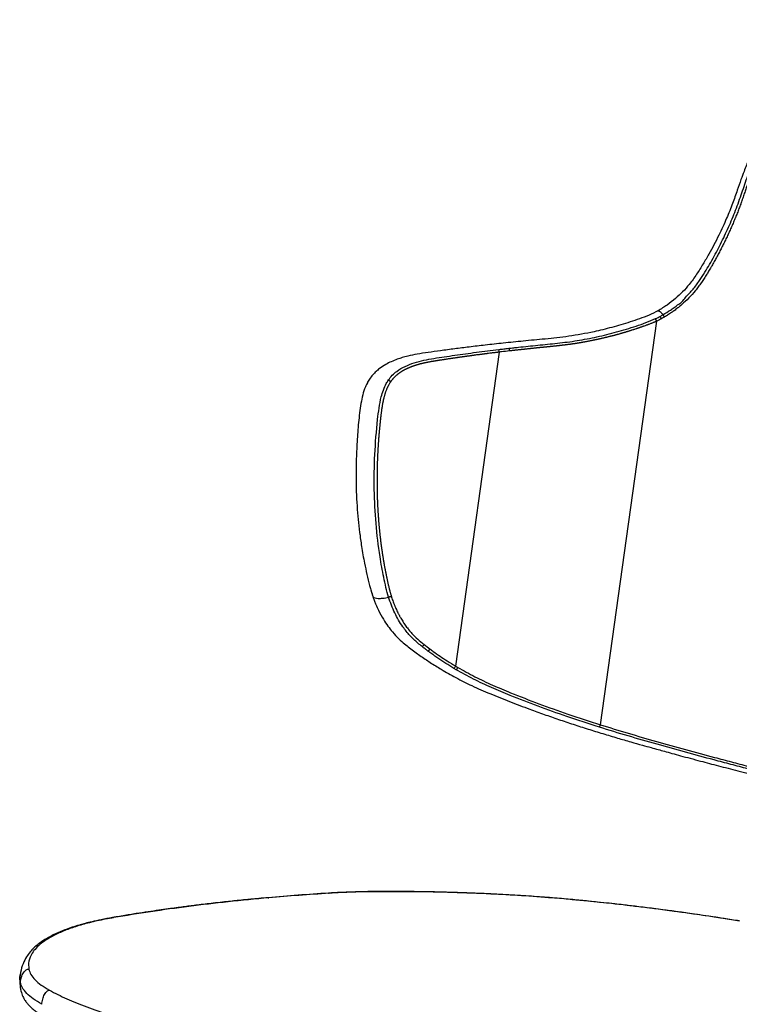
# Paper-space layout 'perp' of a CAD drawing. Header units: millimetres. Extents: x -331 to 264, y -54 to 715.
# Tile 2 of 5: x -331 to -68, y 333 to 693. Entities that reach past the tile are written whole.
import ezdxf

# ---------------------------------------------------------------- set-up
doc = ezdxf.new("R2010")
doc.units = ezdxf.units.MM

psp = doc.layouts.new('perp')

# ---------------------------------------------------------------- linework, layer by layer
at = {"color": 7, "linetype": 'Continuous', "lineweight": 25}
for p, q in [((-118.69, 435.47), (-98.07, 583.03)), ((-171.62, 456.87), (-155.6, 571.67)), ((-202.6, 484.73), (-202.04, 482.75)), ((-202.04, 482.75), (-201.85, 482.26)), ((-171.44, 455.59), (-172.24, 456.06)), ((-171.62, 456.87), (-170.83, 456.41)), ((-200.34, 374.52), (-200.15, 374.47)), ((-240.19, 372.27), (-239.9, 372.22)), ((-218.08, 373.93), (-217.82, 373.88)), ((-158.82, 373.64), (-158.71, 373.6))]:
    psp.add_line(p, q, dxfattribs=at)
for centre, radius, start, end in [((-102.48, 581.16), 4.79, 22.9453, 34.7057), ((-101.05, 581.46), 5.23, 27.2791, 38.0122), ((-157.93, 571.52), 2.34, 3.6532, 28.3346), ((-174.01, 458.03), 2.65, 311.8497, 334.0577), ((-173.23, 457.56), 2.66, 312.2364, 334.3816), ((-122.87, 436.69), 4.35, 330.9713, 343.7485)]:
    psp.add_arc(centre, radius, start, end, dxfattribs=at)
for points, knots in [([(-28.75, 693.15), (-29.36, 692.71), (-30.57, 691.83), (-32.32, 690.47), (-33.99, 689.08), (-36.66, 686.72), (-39.97, 683.47), (-43.68, 679.26), (-46.85, 675.09), (-49.62, 670.89), (-52.11, 666.81), (-54.28, 663.07), (-56.33, 659.36), (-58.2, 655.78), (-59.85, 652.44), (-61.17, 649.65), (-62.23, 647.32), (-63.1, 645.34), (-63.85, 643.57), (-64.59, 641.81), (-65.37, 639.85), (-66.3, 637.46), (-67.43, 634.42), (-68.78, 630.51), (-70.42, 625.76), (-72.66, 620.27), (-75.5, 614.05), (-78.43, 608.51), (-81.19, 603.79), (-83.53, 600.06), (-85.97, 596.61), (-88.61, 593.65), (-91.32, 591.13), (-94.33, 588.76), (-96.56, 587.44), (-97.69, 586.76)], [0, 0, 0, 0, 0.017522, 0.034822, 0.051548, 0.067942, 0.117664, 0.158924, 0.1981, 0.238832, 0.275391, 0.308961, 0.339156, 0.37386, 0.402604, 0.425689, 0.445369, 0.462014, 0.475827, 0.490165, 0.506291, 0.524749, 0.549636, 0.581705, 0.62085, 0.66643, 0.719426, 0.779639, 0.812139, 0.846609, 0.882243, 0.910475, 0.93901, 0.968849, 1, 1, 1, 1]), ([(-43.52, 675.88), (-43.84, 675.43), (-44.34, 674.75), (-45.16, 673.56), (-45.82, 672.57), (-46.47, 671.57), (-46.95, 670.82), (-47.34, 670.18), (-47.73, 669.55), (-48.12, 668.91), (-48.73, 667.89), (-49.34, 666.86), (-49.86, 665.96), (-50.16, 665.44), (-50.46, 664.93), (-50.83, 664.28), (-51.19, 663.63), (-51.7, 662.72), (-52.21, 661.81), (-52.7, 660.89), (-53.05, 660.24), (-53.4, 659.58), (-53.75, 658.92), (-54.1, 658.26), (-54.44, 657.6), (-54.85, 656.8), (-55.18, 656.14), (-55.52, 655.47), (-55.98, 654.54), (-56.5, 653.47), (-57.02, 652.39), (-57.4, 651.58), (-57.78, 650.77), (-58.15, 649.96), (-58.52, 649.15), (-58.83, 648.47), (-59.13, 647.79), (-59.43, 647.11), (-59.79, 646.29), (-60.08, 645.6), (-60.37, 644.92), (-60.66, 644.23), (-61.01, 643.41), (-61.29, 642.72), (-61.57, 642.03), (-61.85, 641.34), (-62.18, 640.51), (-62.45, 639.81), (-62.72, 639.12), (-62.99, 638.42), (-63.25, 637.73), (-63.51, 637.03), (-63.71, 636.47), (-63.97, 635.77), (-64.17, 635.21), (-64.42, 634.51), (-64.62, 633.95), (-64.86, 633.24), (-65.11, 632.54), (-65.4, 631.69), (-65.68, 630.85), (-66.06, 629.72), (-66.44, 628.59), (-66.78, 627.6), (-67.02, 626.9), (-67.22, 626.34), (-67.57, 625.35), (-67.94, 624.38), (-68.36, 623.26), (-68.69, 622.43), (-69.02, 621.6), (-69.3, 620.91), (-69.58, 620.22), (-69.87, 619.54), (-70.21, 618.71), (-70.51, 618.03), (-70.8, 617.35), (-71.11, 616.67), (-71.47, 615.85), (-71.84, 615.04), (-72.22, 614.23), (-72.6, 613.42), (-73.11, 612.35), (-73.64, 611.28), (-74.17, 610.22), (-74.58, 609.43), (-74.99, 608.63), (-75.4, 607.84), (-75.82, 607.06), (-76.25, 606.28), (-76.68, 605.5), (-77.12, 604.72), (-77.56, 603.94), (-77.93, 603.3), (-78.31, 602.66), (-78.83, 601.76), (-79.37, 600.87), (-79.91, 599.99), (-80.3, 599.36), (-80.78, 598.61), (-81.27, 597.86), (-81.65, 597.31), (-82.02, 596.76), (-82.4, 596.21), (-82.93, 595.49), (-83.47, 594.79), (-84.59, 593.41), (-86.36, 591.42), (-88.3, 589.6), (-89.47, 588.59), (-89.77, 588.34), (-89.84, 588.28), (-89.92, 588.22), (-90.09, 588.07), (-90.49, 587.75), (-91.07, 587.3), (-91.6, 586.9), (-91.91, 586.68), (-91.99, 586.62), (-92.02, 586.6), (-92.07, 586.56), (-92.18, 586.49), (-92.39, 586.34), (-92.81, 586.05), (-93.41, 585.64), (-94.03, 585.25), (-94.65, 584.86), (-95.03, 584.64), (-95.29, 584.5)], [0, 0, 0, 0, 0.015383, 0.023752, 0.040492, 0.048862, 0.057233, 0.065605, 0.06979, 0.078162, 0.086535, 0.103281, 0.111654, 0.11584, 0.120027, 0.128401, 0.136775, 0.140962, 0.157711, 0.166085, 0.170273, 0.178648, 0.187024, 0.191211, 0.199587, 0.207963, 0.216339, 0.220527, 0.228904, 0.245658, 0.254035, 0.262412, 0.27079, 0.279168, 0.287546, 0.295924, 0.300113, 0.308492, 0.316871, 0.32525, 0.329439, 0.337818, 0.346198, 0.354577, 0.358767, 0.367147, 0.375527, 0.383907, 0.388097, 0.396478, 0.404858, 0.409049, 0.417429, 0.42162, 0.430001, 0.434192, 0.442573, 0.446763, 0.455145, 0.463527, 0.471908, 0.48029, 0.497053, 0.505435, 0.509625, 0.518007, 0.522197, 0.538959, 0.54734, 0.55572, 0.5641, 0.57248, 0.576669, 0.585049, 0.593428, 0.601807, 0.605996, 0.614375, 0.622753, 0.631131, 0.639509, 0.647886, 0.656264, 0.673017, 0.681394, 0.68977, 0.698145, 0.706521, 0.714896, 0.723271, 0.731645, 0.740019, 0.748393, 0.756766, 0.760953, 0.769326, 0.78607, 0.790256, 0.798628, 0.806999, 0.815369, 0.823739, 0.825831, 0.834199, 0.842567, 0.850933, 0.859297, 0.892768, 0.926209, 0.93456, 0.936647, 0.937169, 0.937299, 0.939386, 0.943561, 0.951908, 0.960253, 0.962339, 0.962861, 0.962991, 0.963513, 0.964556, 0.966641, 0.970813, 0.979154, 0.987494, 0.991663, 1, 1, 1, 1]), ([(-80.52, 600.84), (-80.52, 600.84), (-79.92, 601.8), (-78.2, 604.7), (-75.48, 609.63), (-72.52, 615.72), (-69.83, 621.93), (-67.52, 628.25), (-65.4, 634.58), (-62.34, 642.88), (-57.87, 653.09), (-52.67, 663.01), (-48.66, 669.81), (-46.52, 673.14), (-45.24, 675.01), (-44.57, 675.93), (-44.23, 676.39)], [0, 0, 0, 0, 0.000001, 0.040226, 0.120692, 0.201361, 0.281823, 0.362483, 0.441315, 0.52013, 0.678272, 0.838554, 0.919157, 0.959549, 0.97977, 1, 1, 1, 1]), ([(-84.82, 594.67), (-84.82, 594.67), (-83.99, 595.67), (-83.22, 596.74), (-82.47, 597.82), (-82.47, 597.82)], [0, 0, 0, 0, 0.000012, 0.999988, 1, 1, 1, 1]), ([(-82.47, 597.82), (-82.47, 597.82), (-81.8, 598.81), (-81.12, 599.81), (-80.52, 600.84), (-80.52, 600.84)], [0, 0, 0, 0, 0.000014, 0.999986, 1, 1, 1, 1]), ([(-90.51, 588.99), (-90.51, 588.99), (-89.27, 589.34), (-87.6, 591.89), (-85.69, 593.63), (-84.82, 594.67), (-84.82, 594.67)], [0, 0, 0, 0, 0.000004, 0.497756, 0.999994, 1, 1, 1, 1]), ([(-97.69, 586.76), (-98.76, 586.2), (-100.93, 585.06), (-104.37, 583.83), (-107.8, 582.67), (-111.19, 581.63), (-114.52, 580.69), (-117.8, 579.86), (-123.03, 578.66), (-130.08, 577.35), (-138.75, 576.45), (-146.74, 575.72), (-154.03, 574.96), (-160.64, 574.24), (-166.55, 573.54), (-172, 572.86), (-176.98, 572.2), (-181.54, 571.56), (-185.53, 570.98), (-188.68, 570.34), (-191.1, 569.68), (-193.13, 569.02), (-195.15, 568.22), (-197.32, 567.12), (-199.16, 565.92), (-200.76, 564.58), (-202, 563.31), (-203.17, 561.8), (-203.8, 560.64), (-204.12, 560.05)], [0, 0, 0, 0, 0.030341, 0.061925, 0.092574, 0.122553, 0.152305, 0.181156, 0.209394, 0.290474, 0.366826, 0.438015, 0.503341, 0.563528, 0.617984, 0.667, 0.717134, 0.760891, 0.799675, 0.83356, 0.853458, 0.871349, 0.893284, 0.914111, 0.938955, 0.952947, 0.967847, 0.983572, 1, 1, 1, 1]), ([(-97.66, 586.72), (-97.6, 586.75), (-97.43, 586.84), (-96.82, 586.43), (-96.16, 585.69), (-95.83, 585.32)], [0, 0, 0, 0, 0.220942, 0.610563, 1, 1, 1, 1]), ([(-95.83, 585.32), (-95.83, 585.32), (-94.9, 585.85), (-93.52, 586.71), (-91.8, 587.96), (-90.79, 588.57), (-90.51, 588.99), (-90.51, 588.99)], [0, 0, 0, 0, 0.000007, 0.497948, 0.749557, 0.999995, 1, 1, 1, 1]), ([(-152.17, 573.06), (-151.58, 573.13), (-150.42, 573.26), (-148.07, 573.51), (-143.95, 573.95), (-138.02, 574.56), (-130.81, 575.28), (-123.58, 576.44), (-116.36, 578.03), (-110.39, 579.67), (-105.63, 581.2), (-102.05, 582.41), (-99.71, 583.4), (-98.54, 583.89)], [0, 0, 0, 0, 0.033262, 0.066524, 0.13305, 0.266114, 0.399189, 0.532628, 0.665739, 0.798847, 0.865378, 0.932618, 1, 1, 1, 1]), ([(-98.07, 583.03), (-98.19, 582.97), (-98.41, 582.88), (-98.72, 582.73), (-99, 582.6), (-99.25, 582.5), (-99.44, 582.42), (-99.63, 582.34), (-99.88, 582.24), (-100.17, 582.12), (-100.56, 581.97), (-100.9, 581.84), (-101.25, 581.71), (-101.49, 581.62), (-101.79, 581.51), (-102.19, 581.37), (-102.53, 581.25), (-102.88, 581.13), (-103.07, 581.06), (-103.32, 580.97), (-103.57, 580.88), (-103.86, 580.78), (-104.16, 580.68), (-104.46, 580.57), (-104.75, 580.47), (-105, 580.39), (-105.16, 580.33), (-105.27, 580.3), (-105.43, 580.24), (-105.78, 580.13), (-106.18, 580), (-106.68, 579.83), (-107.07, 579.71), (-107.47, 579.58), (-107.77, 579.49), (-108.02, 579.41), (-108.27, 579.33), (-108.52, 579.25), (-108.82, 579.16), (-109.11, 579.07), (-109.36, 579), (-109.61, 578.92), (-109.81, 578.86), (-110.06, 578.79), (-110.26, 578.73), (-110.46, 578.67), (-110.66, 578.61), (-110.86, 578.55), (-111.11, 578.48), (-111.36, 578.41), (-111.66, 578.32), (-112.06, 578.21), (-112.46, 578.1), (-112.86, 577.99), (-113.16, 577.91), (-113.46, 577.83), (-113.86, 577.72), (-114.26, 577.62), (-114.66, 577.51), (-114.97, 577.44), (-115.27, 577.36), (-115.67, 577.26), (-116.07, 577.16), (-116.47, 577.06), (-116.77, 576.99), (-117.07, 576.91), (-117.37, 576.84), (-117.63, 576.78), (-117.88, 576.72), (-118.13, 576.67), (-118.43, 576.6), (-118.73, 576.53), (-119.03, 576.46), (-119.34, 576.39), (-119.64, 576.32), (-119.94, 576.26), (-120.24, 576.19), (-120.54, 576.13), (-120.84, 576.06), (-121.15, 576), (-121.45, 575.94), (-121.75, 575.88), (-122.05, 575.82), (-122.35, 575.76), (-122.66, 575.7), (-122.91, 575.65), (-123.16, 575.6), (-123.36, 575.56), (-123.61, 575.51), (-123.81, 575.47), (-124.07, 575.43), (-124.27, 575.39), (-124.52, 575.34), (-124.72, 575.31), (-124.97, 575.26), (-125.17, 575.23), (-125.43, 575.18), (-125.68, 575.14), (-125.93, 575.1), (-126.18, 575.05), (-126.38, 575.02), (-126.64, 574.98), (-126.89, 574.94), (-127.19, 574.89), (-127.44, 574.85), (-127.69, 574.81), (-127.95, 574.77), (-128.25, 574.73), (-128.55, 574.68), (-128.8, 574.64), (-129.05, 574.61), (-129.31, 574.57), (-129.61, 574.53), (-129.86, 574.49), (-130.11, 574.46), (-130.36, 574.43), (-130.66, 574.39), (-130.92, 574.35), (-131.17, 574.32), (-131.42, 574.29), (-131.72, 574.25), (-131.97, 574.22), (-132.22, 574.19), (-132.48, 574.16), (-132.73, 574.13), (-132.93, 574.11), (-133.08, 574.09), (-133.28, 574.07), (-133.48, 574.04), (-133.68, 574.02), (-133.83, 574), (-134.03, 573.98), (-134.23, 573.96), (-134.43, 573.94), (-134.59, 573.92), (-134.74, 573.9), (-134.86, 573.89), (-134.95, 573.88), (-135.04, 573.87), (-135.3, 573.85), (-135.65, 573.81), (-136.15, 573.76), (-136.55, 573.72), (-136.95, 573.68), (-137.35, 573.64), (-137.75, 573.6), (-138.15, 573.56), (-138.45, 573.53), (-138.7, 573.51), (-138.9, 573.49), (-139.1, 573.47), (-139.3, 573.45), (-139.55, 573.42), (-139.75, 573.4), (-140, 573.38), (-140.25, 573.35), (-140.55, 573.32), (-140.85, 573.29), (-141.15, 573.26), (-141.44, 573.23), (-141.74, 573.2), (-142.04, 573.17), (-142.34, 573.14), (-142.64, 573.11), (-142.93, 573.07), (-143.23, 573.04), (-143.63, 573), (-144.02, 572.96), (-144.42, 572.91), (-144.72, 572.88), (-144.93, 572.86), (-145.04, 572.85), (-145.07, 572.84), (-145.09, 572.84), (-145.15, 572.84), (-145.31, 572.82), (-145.56, 572.79), (-145.81, 572.76), (-146.05, 572.74), (-146.3, 572.71), (-146.55, 572.68), (-146.79, 572.66), (-146.99, 572.64), (-147.24, 572.61), (-147.48, 572.58), (-147.78, 572.55), (-148.07, 572.52), (-148.37, 572.49), (-148.66, 572.46), (-148.96, 572.42), (-149.25, 572.39), (-149.55, 572.36), (-149.84, 572.33), (-150.14, 572.3), (-150.43, 572.26), (-150.72, 572.23), (-151.02, 572.2), (-151.31, 572.16), (-151.6, 572.13), (-151.8, 572.11), (-151.9, 572.1)], [0, 0, 0, 0, 0.006947, 0.012504, 0.018061, 0.023618, 0.026396, 0.029174, 0.03473, 0.040286, 0.045842, 0.056953, 0.05973, 0.065285, 0.070841, 0.076396, 0.087506, 0.090283, 0.095838, 0.098616, 0.10417, 0.109725, 0.11528, 0.120835, 0.12639, 0.131944, 0.134722, 0.135416, 0.138193, 0.143748, 0.154857, 0.160411, 0.171519, 0.177074, 0.182628, 0.188182, 0.190959, 0.196513, 0.202067, 0.207621, 0.213175, 0.215952, 0.221505, 0.224282, 0.229836, 0.232613, 0.23539, 0.240943, 0.24372, 0.249274, 0.254827, 0.260381, 0.271488, 0.277041, 0.282594, 0.288147, 0.2937, 0.304807, 0.31036, 0.315913, 0.321466, 0.327019, 0.338124, 0.343677, 0.34923, 0.354782, 0.360335, 0.365888, 0.368664, 0.374217, 0.379769, 0.385322, 0.390874, 0.396426, 0.401979, 0.407531, 0.413083, 0.418635, 0.424188, 0.42974, 0.435292, 0.440844, 0.446396, 0.451948, 0.4575, 0.463052, 0.465828, 0.471379, 0.474155, 0.479707, 0.482483, 0.488035, 0.49081, 0.496362, 0.499138, 0.504689, 0.507465, 0.513017, 0.518568, 0.521344, 0.526895, 0.529671, 0.535222, 0.540774, 0.546325, 0.549101, 0.554652, 0.560203, 0.565754, 0.571305, 0.574081, 0.579632, 0.585183, 0.590734, 0.593509, 0.59906, 0.604611, 0.610162, 0.612938, 0.618488, 0.624039, 0.62959, 0.632365, 0.637916, 0.643467, 0.646242, 0.649018, 0.651793, 0.657344, 0.660119, 0.662894, 0.66567, 0.67122, 0.673995, 0.676771, 0.679546, 0.682321, 0.683709, 0.684403, 0.687178, 0.698279, 0.703829, 0.71493, 0.720481, 0.726031, 0.737132, 0.742683, 0.748233, 0.753784, 0.756559, 0.759334, 0.764884, 0.76766, 0.77321, 0.775985, 0.781536, 0.787086, 0.792637, 0.798187, 0.803738, 0.809288, 0.814839, 0.820389, 0.82594, 0.83149, 0.837041, 0.842591, 0.853693, 0.859243, 0.864794, 0.870344, 0.871038, 0.871385, 0.871558, 0.872252, 0.875027, 0.880578, 0.886129, 0.888904, 0.894454, 0.900005, 0.90278, 0.908331, 0.911106, 0.916656, 0.922207, 0.927758, 0.933308, 0.938859, 0.944409, 0.94996, 0.95551, 0.961061, 0.966611, 0.972162, 0.977712, 0.983263, 0.988814, 0.994364, 1, 1, 1, 1]), ([(-98.54, 583.89), (-98.22, 584.04), (-97.67, 584.28), (-97.14, 584.56), (-96.93, 584.68)], [0, 0, 0, 0, 0.598587, 1, 1, 1, 1]), ([(-96.4, 583.85), (-96.63, 583.73), (-97.17, 583.44), (-97.74, 583.18), (-98.07, 583.03)], [0, 0, 0, 0, 0.409681, 1, 1, 1, 1]), ([(-96.93, 584.68), (-96.56, 584.89), (-96.2, 585.1), (-95.83, 585.32), (-95.83, 585.32)], [0, 0, 0, 0, 0.999962, 1, 1, 1, 1]), ([(-95.29, 584.5), (-95.29, 584.5), (-95.66, 584.28), (-96.03, 584.07), (-96.4, 583.85)], [0, 0, 0, 0, 0.000089, 1, 1, 1, 1]), ([(-196.2, 561.48), (-195.74, 562.07), (-194.82, 563.28), (-192.78, 565), (-190.11, 566.57), (-186.76, 567.83), (-183.22, 568.74), (-178.32, 569.6), (-171.98, 570.52), (-165.4, 571.43), (-160, 572.13), (-157.25, 572.46), (-155.87, 572.63)], [0, 0, 0, 0, 0.0489572, 0.0993056, 0.1844889, 0.2716616, 0.3616774, 0.4517509, 0.6331315, 0.8162671, 0.908097, 1, 1, 1, 1]), ([(-155.87, 572.63), (-155.26, 572.7), (-154.03, 572.85), (-152.79, 572.99), (-152.17, 573.06)], [0, 0, 0, 0, 0.499983, 1, 1, 1, 1]), ([(-152.17, 573.06), (-152.17, 573.06), (-152.17, 573.06), (-152.17, 573.06), (-152.17, 573.06), (-152.17, 573.06), (-152.17, 573.06), (-152.17, 573.06), (-152.17, 573.06), (-152.17, 573.06), (-152.17, 573.06)], [0, 0, 0, 0, 0.2549845, 0.3824479, 0.4409996, 0.4782871, 0.48512, 0.5039022, 0.5536569, 1, 1, 1, 1]), ([(-151.9, 572.1), (-151.91, 572.19), (-151.93, 572.37), (-151.99, 572.63), (-152.07, 572.87), (-152.13, 573), (-152.17, 573.06)], [0, 0, 0, 0, 0.249402, 0.499601, 0.74887, 1, 1, 1, 1]), ([(-151.9, 572.1), (-151.91, 572.19), (-151.93, 572.37), (-151.99, 572.63), (-152.07, 572.87), (-152.14, 573), (-152.17, 573.06)], [0, 0, 0, 0, 0.249403, 0.499602, 0.748871, 1, 1, 1, 1]), ([(-155.6, 571.67), (-155.62, 571.67), (-155.72, 571.65), (-155.89, 571.63), (-156.13, 571.6), (-156.37, 571.58), (-156.6, 571.55), (-156.92, 571.51), (-157.47, 571.44), (-158.09, 571.36), (-158.87, 571.27), (-159.42, 571.2), (-159.89, 571.14), (-160.12, 571.11), (-160.31, 571.08), (-160.51, 571.06), (-160.7, 571.03), (-160.94, 571), (-161.13, 570.98), (-161.32, 570.95), (-161.48, 570.93), (-161.67, 570.91), (-161.86, 570.88), (-162.17, 570.84), (-162.56, 570.79), (-163.02, 570.73), (-163.64, 570.65), (-164.25, 570.57), (-164.79, 570.5), (-165.17, 570.44), (-165.47, 570.4), (-165.86, 570.35), (-166.16, 570.31), (-166.54, 570.26), (-166.92, 570.21), (-167.3, 570.16), (-167.6, 570.11), (-167.91, 570.07), (-168.28, 570.02), (-168.66, 569.97), (-169.04, 569.91), (-169.41, 569.86), (-169.79, 569.81), (-170.16, 569.75), (-170.46, 569.71), (-170.76, 569.67), (-170.99, 569.64), (-171.21, 569.6), (-171.43, 569.57), (-171.73, 569.53), (-172.03, 569.49), (-172.33, 569.44), (-172.55, 569.41), (-172.77, 569.38), (-173, 569.34), (-173.29, 569.3), (-173.66, 569.25), (-174.03, 569.19), (-174.4, 569.14), (-174.77, 569.08), (-175.13, 569.03), (-175.5, 568.97), (-175.79, 568.93), (-176.09, 568.88), (-176.38, 568.84), (-176.67, 568.79), (-177.03, 568.74), (-177.32, 568.69), (-177.61, 568.65), (-177.83, 568.61), (-178.05, 568.58), (-178.27, 568.55), (-178.56, 568.5), (-178.84, 568.46), (-179.13, 568.41), (-179.35, 568.38), (-179.56, 568.34), (-179.78, 568.3), (-180, 568.27), (-180.21, 568.23), (-180.43, 568.2), (-180.64, 568.16), (-180.93, 568.11), (-181.21, 568.06), (-181.49, 568), (-181.71, 567.96), (-181.92, 567.92), (-182.2, 567.86), (-182.45, 567.81), (-182.7, 567.76), (-182.87, 567.72), (-183.05, 567.68), (-183.23, 567.64), (-183.4, 567.6), (-183.58, 567.56), (-183.75, 567.52), (-183.93, 567.48), (-184.1, 567.44), (-184.27, 567.39), (-184.45, 567.35), (-184.66, 567.29), (-184.86, 567.24), (-185.07, 567.18), (-185.35, 567.1), (-185.62, 567.02), (-185.9, 566.94), (-186.1, 566.88), (-186.38, 566.79), (-186.59, 566.72), (-186.74, 566.67), (-186.75, 566.67), (-186.75, 566.67), (-186.76, 566.66), (-186.77, 566.66), (-186.81, 566.65), (-186.92, 566.61), (-187.06, 566.56), (-187.23, 566.5), (-187.36, 566.46), (-187.53, 566.39), (-187.67, 566.34), (-187.83, 566.28), (-187.97, 566.23), (-188.14, 566.17), (-188.27, 566.11), (-188.44, 566.04), (-188.6, 565.98), (-188.8, 565.89), (-189, 565.81), (-189.2, 565.72), (-189.39, 565.63), (-189.59, 565.54), (-189.79, 565.44), (-189.95, 565.36), (-190.08, 565.3), (-190.17, 565.25), (-190.27, 565.2), (-190.37, 565.14), (-190.46, 565.09), (-190.56, 565.04), (-190.65, 564.99), (-190.75, 564.93), (-190.85, 564.88), (-190.94, 564.83), (-191.07, 564.75), (-191.19, 564.68), (-191.32, 564.6), (-191.41, 564.54), (-191.5, 564.48), (-191.63, 564.4), (-191.75, 564.32), (-191.91, 564.22), (-192.06, 564.12), (-192.24, 563.99), (-192.42, 563.85), (-192.6, 563.72), (-192.78, 563.58), (-192.96, 563.44), (-193.13, 563.3), (-193.31, 563.15), (-193.48, 563), (-193.65, 562.84), (-193.81, 562.68), (-193.98, 562.52), (-194.12, 562.38), (-194.25, 562.24), (-194.38, 562.09), (-194.52, 561.95), (-194.65, 561.8), (-194.75, 561.68), (-194.87, 561.52), (-194.97, 561.4), (-195.1, 561.24), (-195.19, 561.11), (-195.3, 560.96), (-195.36, 560.87), (-195.39, 560.82)], [0, 0, 0, 0, 0.0013336, 0.006668, 0.0120024, 0.0173367, 0.0226711, 0.0280056, 0.0386744, 0.0600123, 0.0706812, 0.0920192, 0.0973537, 0.1026882, 0.1080227, 0.1106899, 0.1160244, 0.1213589, 0.1266934, 0.1293607, 0.1346952, 0.1373624, 0.1426969, 0.1480314, 0.1587004, 0.1693695, 0.1800385, 0.2013766, 0.2120457, 0.2173802, 0.2280493, 0.2333838, 0.2440529, 0.2493874, 0.2600565, 0.2707256, 0.2760602, 0.2813947, 0.2920639, 0.302733, 0.3080676, 0.3187368, 0.3294059, 0.3347405, 0.3454097, 0.3507443, 0.3560789, 0.3614135, 0.3667481, 0.3720827, 0.382752, 0.3880866, 0.3934212, 0.3987558, 0.4040904, 0.4094251, 0.4200943, 0.4307636, 0.4360982, 0.4467675, 0.4574368, 0.4627715, 0.4734408, 0.4787754, 0.4841101, 0.4947794, 0.500114, 0.5107834, 0.516118, 0.5214527, 0.5267873, 0.532122, 0.5374567, 0.5481261, 0.5534608, 0.5587955, 0.5641303, 0.5694651, 0.5747999, 0.5801348, 0.5854697, 0.5908047, 0.5961397, 0.6068099, 0.612145, 0.6174803, 0.6228156, 0.6281509, 0.638822, 0.6414898, 0.6468254, 0.6521612, 0.6548291, 0.660165, 0.6655009, 0.668169, 0.6735051, 0.6788414, 0.6815095, 0.6868459, 0.6921825, 0.6975191, 0.7028559, 0.7081928, 0.7188671, 0.7242044, 0.7295418, 0.7348794, 0.7455552, 0.7462224, 0.7463892, 0.7464726, 0.7465143, 0.7466811, 0.7473484, 0.7500174, 0.7553556, 0.7580248, 0.7633632, 0.7660325, 0.7713712, 0.7740407, 0.7793797, 0.7820493, 0.7873886, 0.7900584, 0.7953981, 0.800738, 0.8060782, 0.8114187, 0.8167594, 0.8221005, 0.8274419, 0.8327836, 0.8354546, 0.8381256, 0.8407967, 0.8434679, 0.8461393, 0.8488107, 0.8514822, 0.8541538, 0.8568255, 0.8594973, 0.8621692, 0.8675133, 0.8701855, 0.8728579, 0.8755303, 0.8782029, 0.8835484, 0.8862213, 0.8915676, 0.8969144, 0.9022617, 0.9076096, 0.9129582, 0.9183073, 0.9236571, 0.9290075, 0.9343586, 0.9397105, 0.9450631, 0.9504164, 0.9557705, 0.9584478, 0.9638031, 0.9691593, 0.9718376, 0.977195, 0.979874, 0.9852327, 0.9879123, 0.9932724, 0.9959527, 1, 1, 1, 1]), ([(-151.9, 572.1), (-152.88, 571.99), (-154.11, 571.84), (-155.34, 571.7), (-155.6, 571.67)], [0, 0, 0, 0, 0.793089, 1, 1, 1, 1]), ([(-202.84, 562.17), (-203.18, 561.68), (-203.85, 560.67), (-204.81, 558.62), (-205.65, 556.01), (-206.5, 551.65), (-207.18, 545.93), (-207.7, 538.9), (-208.03, 531.83), (-208.07, 523.54), (-207.73, 514.41), (-206.95, 507.75), (-206.58, 504.59)], [0, 0, 0, 0, 0.032999, 0.066679, 0.11962, 0.173975, 0.292698, 0.41156, 0.532051, 0.652545, 0.834928, 1, 1, 1, 1]), ([(-196.13, 482.08), (-196.13, 482.08), (-196.5, 483.26), (-197.13, 485.68), (-198.19, 490.62), (-199.62, 498.34), (-200.88, 509.02), (-201.5, 521.51), (-201.3, 534.22), (-200.51, 544.18), (-199.65, 551.21), (-199, 554.84), (-198.09, 557.86), (-197.19, 559.93), (-196.47, 561.06), (-196.2, 561.48)], [0, 0, 0, 0, 0.000001, 0.047724, 0.095487, 0.191549, 0.344504, 0.497458, 0.654819, 0.812174, 0.863213, 0.914551, 0.946985, 0.980189, 1, 1, 1, 1]), ([(-196.2, 561.48), (-196.2, 561.48), (-196.2, 561.48), (-196.2, 561.48), (-196.2, 561.48)], [0, 0, 0, 0, 0.503924, 1, 1, 1, 1]), ([(-195.39, 560.82), (-195.45, 560.88), (-195.55, 561), (-195.75, 561.18), (-195.97, 561.34), (-196.12, 561.43), (-196.2, 561.48)], [0, 0, 0, 0, 0.249403, 0.499607, 0.748766, 1, 1, 1, 1]), ([(-195.39, 560.82), (-195.45, 560.88), (-195.55, 561), (-195.75, 561.18), (-195.97, 561.34), (-196.12, 561.44), (-196.2, 561.48)], [0, 0, 0, 0, 0.2494019, 0.4996055, 0.7487655, 1, 1, 1, 1]), ([(-195.39, 560.82), (-195.42, 560.78), (-195.56, 560.58), (-195.79, 560.22), (-196.04, 559.79), (-196.21, 559.49), (-196.29, 559.33), (-196.33, 559.26), (-196.37, 559.18), (-196.49, 558.94), (-196.64, 558.63), (-196.8, 558.25), (-196.91, 557.97), (-197.06, 557.59), (-197.2, 557.21), (-197.34, 556.82), (-197.43, 556.52), (-197.56, 556.13), (-197.67, 555.73), (-197.81, 555.23), (-197.91, 554.83), (-198.03, 554.32), (-198.12, 553.91), (-198.23, 553.4), (-198.33, 552.88), (-198.42, 552.37), (-198.51, 551.85), (-198.59, 551.33), (-198.67, 550.81), (-198.72, 550.4), (-198.77, 550.08), (-198.81, 549.77), (-198.85, 549.46), (-198.9, 549.04), (-198.96, 548.63), (-199.01, 548.21), (-199.04, 547.89), (-199.08, 547.58), (-199.12, 547.27), (-199.15, 546.96), (-199.18, 546.69), (-199.2, 546.51), (-199.22, 546.33), (-199.28, 545.78), (-199.35, 545.05), (-199.42, 544.32), (-199.46, 543.9), (-199.5, 543.48), (-199.54, 543.06), (-199.58, 542.64), (-199.62, 542.22), (-199.66, 541.7), (-199.71, 541.18), (-199.74, 540.76), (-199.77, 540.44), (-199.8, 540.03), (-199.83, 539.61), (-199.86, 539.19), (-199.88, 538.87), (-199.9, 538.56), (-199.93, 538.25), (-199.95, 537.83), (-199.99, 537.3), (-200.03, 536.67), (-200.06, 536.15), (-200.09, 535.63), (-200.11, 535.21), (-200.14, 534.68), (-200.16, 534.16), (-200.19, 533.64), (-200.21, 533.11), (-200.23, 532.69), (-200.25, 532.17), (-200.26, 531.65), (-200.29, 531.02), (-200.31, 530.18), (-200.33, 529.34), (-200.35, 528.51), (-200.36, 527.88), (-200.37, 527.04), (-200.38, 526.21), (-200.38, 525.47), (-200.38, 524.95), (-200.38, 524.64), (-200.38, 524.41), (-200.38, 524.34), (-200.38, 524.07), (-200.38, 523.6), (-200.38, 523.08), (-200.37, 522.55), (-200.37, 522.14), (-200.36, 521.62), (-200.35, 521.09), (-200.34, 520.57), (-200.33, 520.05), (-200.32, 519.64), (-200.3, 519.12), (-200.29, 518.6), (-200.27, 518.08), (-200.25, 517.56), (-200.23, 517.14), (-200.21, 516.62), (-200.19, 516.1), (-200.16, 515.58), (-200.14, 515.06), (-200.12, 514.65), (-200.09, 514.13), (-200.06, 513.61), (-200.03, 513.1), (-199.99, 512.58), (-199.97, 512.17), (-199.93, 511.65), (-199.89, 511.13), (-199.85, 510.62), (-199.81, 510.1), (-199.78, 509.69), (-199.74, 509.17), (-199.69, 508.66), (-199.65, 508.14), (-199.61, 507.73), (-199.57, 507.32), (-199.52, 506.81), (-199.46, 506.19), (-199.4, 505.58), (-199.31, 504.76), (-199.21, 503.94), (-199.12, 503.12), (-199.04, 502.51), (-198.94, 501.7), (-198.85, 500.98), (-198.75, 500.27), (-198.69, 499.87), (-198.62, 499.36), (-198.55, 498.85), (-198.47, 498.34), (-198.4, 497.84), (-198.34, 497.43), (-198.26, 496.93), (-198.18, 496.42), (-198.08, 495.82), (-197.98, 495.22), (-197.89, 494.71), (-197.82, 494.31), (-197.75, 493.91), (-197.67, 493.51), (-197.58, 493.01), (-197.5, 492.61), (-197.41, 492.11), (-197.31, 491.61), (-197.21, 491.11), (-197.11, 490.61), (-197.03, 490.21), (-196.93, 489.72), (-196.85, 489.32), (-196.74, 488.82), (-196.64, 488.33), (-196.51, 487.73), (-196.38, 487.14), (-196.27, 486.65), (-196.15, 486.15), (-196.04, 485.66), (-195.92, 485.17), (-195.82, 484.78), (-195.72, 484.39), (-195.61, 484), (-195.48, 483.52), (-195.34, 483.02), (-195.22, 482.63), (-195.15, 482.43)], [0, 0, 0, 0, 0.001968, 0.009758, 0.017551, 0.021447, 0.023396, 0.02437, 0.024857, 0.026805, 0.034603, 0.038502, 0.042401, 0.0463, 0.054102, 0.058002, 0.061903, 0.065804, 0.073607, 0.077509, 0.085313, 0.089215, 0.097019, 0.100921, 0.108726, 0.116531, 0.120433, 0.128238, 0.136043, 0.139945, 0.143847, 0.14775, 0.151652, 0.155554, 0.163359, 0.167261, 0.171163, 0.175066, 0.178968, 0.18287, 0.186772, 0.188724, 0.189699, 0.193601, 0.20921, 0.217015, 0.220917, 0.224819, 0.232624, 0.236526, 0.240428, 0.248232, 0.256036, 0.259939, 0.263841, 0.267743, 0.275547, 0.279449, 0.283351, 0.287253, 0.291155, 0.295057, 0.302861, 0.310665, 0.318469, 0.322371, 0.330175, 0.334076, 0.34188, 0.349684, 0.353586, 0.361389, 0.365291, 0.373094, 0.380898, 0.388701, 0.404307, 0.41211, 0.419913, 0.427716, 0.443322, 0.451124, 0.455026, 0.462828, 0.46295, 0.463438, 0.465388, 0.473191, 0.480993, 0.484894, 0.492696, 0.496597, 0.504399, 0.512201, 0.516102, 0.523903, 0.527804, 0.535606, 0.543407, 0.547308, 0.555109, 0.55901, 0.566811, 0.574612, 0.578512, 0.586313, 0.590213, 0.598014, 0.605814, 0.609714, 0.617514, 0.621414, 0.629214, 0.637014, 0.640914, 0.648714, 0.652613, 0.660413, 0.668212, 0.672112, 0.676011, 0.68381, 0.691609, 0.699407, 0.707206, 0.722803, 0.730601, 0.738398, 0.746196, 0.761791, 0.76569, 0.773487, 0.777385, 0.785182, 0.792979, 0.796877, 0.804674, 0.808572, 0.816368, 0.824164, 0.83196, 0.839755, 0.843653, 0.847551, 0.855346, 0.859243, 0.867038, 0.870935, 0.87873, 0.886524, 0.890421, 0.898215, 0.902112, 0.909906, 0.913803, 0.921597, 0.92939, 0.937183, 0.944976, 0.948873, 0.956665, 0.964457, 0.968353, 0.972249, 0.98004, 0.983935, 0.991725, 1, 1, 1, 1]), ([(-206.73, 505.71), (-206.51, 504.02), (-206.02, 500.26), (-205.11, 495.16), (-204.07, 490.39), (-203.12, 486.29), (-202.29, 483.63), (-201.88, 482.29)], [0, 0, 0, 0, 0.211384, 0.471776, 0.646255, 0.823009, 1, 1, 1, 1]), ([(-202.04, 482.75), (-201.99, 482.56), (-201.9, 482.18), (-201.17, 481.81), (-199.98, 481.62), (-198.28, 481.67), (-196.85, 481.94), (-196.13, 482.08)], [0, 0, 0, 0, 0.186296, 0.372087, 0.560061, 0.780013, 1, 1, 1, 1]), ([(-201.89, 482.3), (-201.88, 482.27), (-201.86, 482.22), (-201.82, 482.12), (-201.77, 481.97), (-201.68, 481.71), (-201.52, 481.26), (-201.22, 480.46), (-200.67, 479.11), (-199.65, 476.86), (-198.2, 474.2), (-196.46, 471.58), (-194.58, 469.16), (-192.56, 466.97), (-190.42, 465.07), (-188.48, 463.53), (-186.59, 462.14), (-184.09, 460.34), (-180.89, 458.18), (-176.52, 455.47), (-171.46, 452.61), (-165.52, 449.62), (-158.95, 446.75), (-151.88, 443.93), (-145.26, 441.42), (-139.28, 439.26), (-133.98, 437.41), (-128.64, 435.63), (-123.25, 433.9), (-117.85, 432.23), (-112.61, 430.67), (-107.78, 429.27), (-103.7, 428.12), (-100.38, 427.19), (-97.69, 426.44), (-95.16, 425.74), (-92.42, 424.98), (-89.28, 424.13), (-85.79, 423.19), (-81.19, 421.96), (-75.37, 420.43), (-68.26, 418.59), (-60.81, 416.7), (-53.32, 414.85), (-45.46, 412.93), (-37.38, 411), (-29.15, 409.09), (-21.32, 407.3), (-14.93, 405.87), (-9.78, 404.74), (-5.77, 403.88), (-1.81, 403.04), (2.1, 402.23), (6.01, 401.43), (10.11, 400.6), (14.6, 399.72), (19.7, 398.73), (25.45, 397.65), (31.84, 396.49), (38.76, 395.27), (46.21, 394.02), (54.15, 392.75), (59.51, 391.96), (62.3, 391.55)], [0, 0, 0, 0, 0.000316, 0.000572, 0.001028, 0.001839, 0.003277, 0.005812, 0.010238, 0.017844, 0.030522, 0.040772, 0.050023, 0.062097, 0.071678, 0.079884, 0.088057, 0.09619, 0.111961, 0.128086, 0.149117, 0.171575, 0.196081, 0.222161, 0.248645, 0.267161, 0.285719, 0.304321, 0.322886, 0.341412, 0.35973, 0.376105, 0.390149, 0.400728, 0.409337, 0.417012, 0.426083, 0.436632, 0.448335, 0.460878, 0.48258, 0.506416, 0.532261, 0.557881, 0.582917, 0.613209, 0.642318, 0.6705, 0.698156, 0.713461, 0.728647, 0.743671, 0.758605, 0.773443, 0.788682, 0.806021, 0.825587, 0.848491, 0.873871, 0.901714, 0.932013, 0.964773, 1, 1, 1, 1]), ([(-195.15, 482.43), (-195.23, 482.39), (-195.37, 482.32), (-195.62, 482.22), (-195.88, 482.14), (-196.05, 482.1), (-196.13, 482.08)], [0, 0, 0, 0, 0.25, 0.5, 0.75, 1, 1, 1, 1]), ([(-195.15, 482.43), (-195.15, 482.42), (-195.15, 482.4), (-195.12, 482.31), (-195, 481.93), (-194.78, 481.28), (-194.48, 480.44), (-194.22, 479.74), (-194, 479.18), (-193.83, 478.77), (-193.65, 478.36), (-193.41, 477.82), (-193.11, 477.15), (-192.78, 476.49), (-192.52, 475.96), (-192.31, 475.58), (-192.1, 475.19), (-191.89, 474.81), (-191.6, 474.3), (-191.23, 473.68), (-190.84, 473.07), (-190.45, 472.47), (-190.04, 471.88), (-189.54, 471.18), (-189.1, 470.61), (-188.48, 469.83), (-187.36, 468.51), (-185.51, 466.7), (-183.95, 465.43), (-183.17, 464.8)], [0, 0, 0, 0, 0.000626, 0.003129, 0.013143, 0.053197, 0.093244, 0.133285, 0.153301, 0.173316, 0.193329, 0.213341, 0.25336, 0.293372, 0.313373, 0.333373, 0.353372, 0.373368, 0.393362, 0.433347, 0.473325, 0.49331, 0.533276, 0.573235, 0.613186, 0.633158, 0.71305, 0.856458, 1, 1, 1, 1]), ([(-183.88, 464.04), (-184.4, 464.46), (-185.96, 465.71), (-188.42, 468.02), (-191.32, 471.67), (-194.03, 476.3), (-195.52, 480.09), (-196.13, 482.08), (-196.13, 482.08)], [0, 0, 0, 0, 0.0930362, 0.2793371, 0.4682714, 0.7307957, 0.999998, 1, 1, 1, 1]), ([(-183.17, 464.8), (-183.21, 464.72), (-183.31, 464.57), (-183.49, 464.37), (-183.68, 464.18), (-183.81, 464.09), (-183.88, 464.04)], [0, 0, 0, 0, 0.249403, 0.499603, 0.748837, 1, 1, 1, 1]), ([(-183.17, 464.8), (-183.21, 464.72), (-183.31, 464.57), (-183.49, 464.37), (-183.68, 464.18), (-183.81, 464.08), (-183.87, 464.04)], [0, 0, 0, 0, 0.249402, 0.499603, 0.748837, 1, 1, 1, 1]), ([(-183.17, 464.8), (-183.16, 464.8), (-183.16, 464.8), (-183.15, 464.79), (-183.13, 464.77), (-183.1, 464.75), (-183.07, 464.73), (-183.05, 464.71), (-183.02, 464.68), (-182.99, 464.66), (-182.96, 464.64), (-182.93, 464.62), (-182.9, 464.59), (-182.88, 464.57), (-182.85, 464.55), (-182.82, 464.53), (-182.79, 464.51), (-182.76, 464.48), (-182.74, 464.46), (-182.71, 464.44), (-182.68, 464.42), (-182.64, 464.39), (-182.6, 464.36), (-182.57, 464.33), (-182.54, 464.31), (-182.51, 464.29), (-182.48, 464.27), (-182.45, 464.24), (-182.42, 464.22), (-182.4, 464.2), (-182.37, 464.18), (-182.34, 464.16), (-182.31, 464.13), (-182.28, 464.11), (-182.25, 464.09), (-182.23, 464.07), (-182.2, 464.05), (-182.16, 464.02), (-182.12, 463.99), (-182.08, 463.96), (-182.05, 463.94), (-182.03, 463.92), (-182, 463.89), (-181.97, 463.87), (-181.94, 463.85), (-181.91, 463.83), (-181.88, 463.81), (-181.86, 463.79), (-181.83, 463.76), (-181.8, 463.74), (-181.77, 463.72), (-181.74, 463.7), (-181.7, 463.67), (-181.66, 463.64), (-181.63, 463.61), (-181.6, 463.59), (-181.57, 463.57), (-181.54, 463.55), (-181.51, 463.53), (-181.48, 463.51), (-181.45, 463.48), (-181.43, 463.46), (-181.4, 463.44), (-181.37, 463.42), (-181.34, 463.4), (-181.31, 463.38), (-181.27, 463.35), (-181.24, 463.32), (-181.21, 463.3), (-181.19, 463.29), (-181.17, 463.27), (-181.15, 463.26), (-181.13, 463.24), (-181.1, 463.22), (-181.09, 463.21), (-181.06, 463.19), (-181.05, 463.18), (-181.04, 463.18)], [0, 0, 0, 0, 0.00028, 0.003633, 0.017047, 0.030461, 0.043875, 0.057289, 0.070703, 0.084117, 0.097531, 0.110944, 0.124358, 0.137772, 0.151185, 0.164599, 0.178012, 0.191426, 0.20484, 0.218253, 0.231666, 0.24508, 0.271907, 0.28532, 0.298733, 0.312147, 0.32556, 0.338973, 0.352386, 0.365799, 0.379212, 0.392626, 0.406039, 0.419452, 0.432865, 0.446278, 0.459691, 0.473104, 0.499929, 0.513342, 0.526755, 0.540168, 0.553581, 0.566993, 0.580406, 0.593819, 0.607231, 0.620644, 0.634057, 0.647469, 0.660882, 0.674294, 0.687707, 0.714532, 0.727944, 0.741357, 0.754769, 0.768182, 0.781594, 0.795006, 0.808419, 0.821831, 0.835243, 0.848655, 0.862068, 0.87548, 0.888892, 0.915716, 0.922422, 0.929128, 0.94254, 0.949246, 0.962659, 0.969365, 0.982777, 0.989483, 1, 1, 1, 1]), ([(-183.87, 464.04), (-183.87, 464.04), (-183.87, 464.04), (-183.87, 464.04), (-183.87, 464.04), (-183.87, 464.04), (-183.88, 464.04)], [0, 0, 0, 0, 0.308453, 0.496343, 0.593653, 1, 1, 1, 1]), ([(-181.74, 462.4), (-182.1, 462.67), (-182.82, 463.21), (-183.52, 463.76), (-183.87, 464.04)], [0, 0, 0, 0, 0.499945, 1, 1, 1, 1]), ([(-181.04, 463.18), (-181.09, 463.1), (-181.19, 462.95), (-181.36, 462.74), (-181.55, 462.55), (-181.67, 462.45), (-181.74, 462.4)], [0, 0, 0, 0, 0.249403, 0.499602, 0.748861, 1, 1, 1, 1]), ([(-181.73, 462.4), (-181.73, 462.4), (-181.73, 462.4), (-181.74, 462.4), (-181.74, 462.4), (-181.74, 462.4), (-181.74, 462.4), (-181.74, 462.4), (-181.74, 462.4), (-181.74, 462.4)], [0, 0, 0, 0, 0.273531, 0.410032, 0.469696, 0.490915, 0.503384, 0.573825, 1, 1, 1, 1]), ([(-181.04, 463.18), (-181.09, 463.1), (-181.19, 462.95), (-181.36, 462.74), (-181.54, 462.55), (-181.67, 462.45), (-181.73, 462.4)], [0, 0, 0, 0, 0.249403, 0.499602, 0.748861, 1, 1, 1, 1]), ([(-172.24, 456.06), (-173.24, 456.67), (-175.26, 457.9), (-177.69, 459.52), (-179.24, 460.6), (-180.3, 461.36), (-181.02, 461.87), (-181.61, 462.31), (-181.73, 462.4)], [0, 0, 0, 0, 0.3067763, 0.6135394, 0.7669044, 0.8052448, 0.9586102, 1, 1, 1, 1]), ([(-181.04, 463.18), (-180.63, 462.88), (-178.59, 461.38), (-175.48, 459.24), (-172.67, 457.51), (-171.62, 456.87)], [0, 0, 0, 0, 0.135483, 0.677346, 1, 1, 1, 1]), ([(-119.07, 434.57), (-123.06, 435.86), (-130.64, 438.3), (-141.52, 442.2), (-150.67, 445.72), (-158.53, 449.02), (-165.14, 452.08), (-169.34, 454.42), (-171.44, 455.59)], [0, 0, 0, 0, 0.217199, 0.411545, 0.605892, 0.737269, 0.8687, 1, 1, 1, 1]), ([(-170.83, 456.41), (-168.77, 455.26), (-164.66, 452.97), (-158.18, 449.95), (-150.38, 446.67), (-141.21, 443.13), (-130.28, 439.2), (-122.68, 436.75), (-118.69, 435.47)], [0, 0, 0, 0, 0.129291, 0.258707, 0.38807, 0.58528, 0.782488, 1, 1, 1, 1]), ([(-118.69, 435.47), (-115.32, 434.42), (-108.58, 432.34), (-98.16, 429.36), (-87.61, 426.4), (-78.45, 423.93), (-70.81, 421.9), (-66.75, 420.84), (-64.71, 420.32)], [0, 0, 0, 0, 0.190652, 0.38131, 0.577153, 0.772996, 0.886366, 1, 1, 1, 1]), ([(-64.85, 419.39), (-66.89, 419.91), (-70.98, 420.97), (-78.55, 422.98), (-87.57, 425.41), (-98.07, 428.35), (-108.63, 431.36), (-115.59, 433.5), (-119.07, 434.57)], [0, 0, 0, 0, 0.113366, 0.227001, 0.417657, 0.608312, 0.804159, 1, 1, 1, 1]), ([(-200.34, 374.52), (-203.39, 374.49), (-209.51, 374.41), (-215.22, 374.09), (-218.08, 373.94)], [0, 0, 0, 0, 0.500038, 1, 1, 1, 1]), ([(-200.15, 374.47), (-203.19, 374.43), (-209.29, 374.35), (-214.97, 374.04), (-217.82, 373.88)], [0, 0, 0, 0, 0.500065, 1, 1, 1, 1]), ([(-158.82, 373.65), (-160.37, 373.72), (-163.27, 373.85), (-167.31, 374), (-170.75, 374.12), (-173.6, 374.21), (-175.93, 374.27), (-178.29, 374.33), (-181.13, 374.39), (-184.84, 374.46), (-189.34, 374.51), (-194.61, 374.55), (-198.34, 374.53), (-200.34, 374.52)], [0, 0, 0, 0, 0.108861, 0.204015, 0.28546, 0.353192, 0.407211, 0.45246, 0.522304, 0.611979, 0.721478, 0.850811, 1, 1, 1, 1]), ([(-158.71, 373.6), (-163.44, 373.8), (-172.89, 374.18), (-186.74, 374.48), (-195.66, 374.47), (-200.15, 374.47)], [0, 0, 0, 0, 0.334456, 0.666065, 1, 1, 1, 1]), ([(-240.19, 372.27), (-241.34, 372.17), (-243.44, 371.98), (-246.28, 371.71), (-248.52, 371.49), (-250.2, 371.32), (-251.95, 371.15), (-254.11, 370.92), (-257.03, 370.61), (-260.13, 370.26), (-263.2, 369.9), (-265.88, 369.58), (-268.35, 369.27), (-270.7, 368.97), (-273.23, 368.64), (-276.09, 368.25), (-279.4, 367.79), (-283.19, 367.24), (-287.42, 366.6), (-292.12, 365.85), (-295.36, 365.3), (-297.06, 365.01)], [0, 0, 0, 0, 0.057453, 0.105048, 0.142792, 0.170689, 0.19018, 0.231545, 0.280927, 0.339467, 0.391281, 0.440263, 0.479622, 0.520711, 0.563685, 0.613738, 0.673342, 0.741181, 0.818234, 0.904506, 1, 1, 1, 1]), ([(-239.9, 372.22), (-244.88, 371.75), (-254.84, 370.82), (-269.23, 369.11), (-283.26, 367.19), (-292.19, 365.72), (-296.67, 364.98)], [0, 0, 0, 0, 0.25073, 0.4999152, 0.7499458, 1, 1, 1, 1]), ([(-218.07, 373.94), (-221.81, 373.69), (-229.3, 373.2), (-236.55, 372.58), (-240.19, 372.27)], [0, 0, 0, 0, 0.499991, 1, 1, 1, 1]), ([(-217.82, 373.88), (-221.55, 373.64), (-229.02, 373.15), (-236.27, 372.53), (-239.9, 372.22)], [0, 0, 0, 0, 0.500181, 1, 1, 1, 1]), ([(-67.82, 363.76), (-69.83, 364.07), (-73.55, 364.66), (-78.77, 365.45), (-83.14, 366.09), (-86.71, 366.6), (-89.77, 367.03), (-93.88, 367.59), (-99.09, 368.28), (-104.21, 368.91), (-107.91, 369.35), (-110.59, 369.67), (-113.78, 370.03), (-117.76, 370.46), (-122.61, 370.97), (-128.29, 371.52), (-134.82, 372.09), (-142.16, 372.67), (-150.29, 373.22), (-155.88, 373.5), (-158.82, 373.65)], [0, 0, 0, 0, 0.067961, 0.126039, 0.174325, 0.212854, 0.244123, 0.275013, 0.347697, 0.414491, 0.441685, 0.468, 0.501881, 0.545102, 0.597613, 0.65936, 0.730433, 0.810966, 0.900805, 1, 1, 1, 1]), ([(-67.92, 363.74), (-71.62, 364.32), (-78.99, 365.48), (-90.32, 367.1), (-101.76, 368.6), (-113.27, 369.96), (-124.79, 371.17), (-136.23, 372.19), (-147.59, 373.03), (-154.99, 373.41), (-158.71, 373.6)], [0, 0, 0, 0, 0.124845, 0.249681, 0.374579, 0.499569, 0.624536, 0.749593, 0.874375, 1, 1, 1, 1]), ([(-297.06, 365.02), (-298.47, 364.76), (-301.07, 364.29), (-304.36, 363.55), (-306.87, 362.92), (-308.73, 362.41), (-310.21, 361.96), (-311.52, 361.55), (-313.59, 360.85), (-316.36, 359.79), (-319.82, 358.17), (-323.18, 356.17), (-325.76, 354.08), (-327.6, 352.02), (-328.92, 350.09), (-330.21, 347.39), (-330.63, 345.18), (-330.85, 344.02)], [0, 0, 0, 0, 0.076083, 0.13919, 0.189532, 0.227211, 0.256206, 0.285263, 0.314712, 0.399166, 0.489668, 0.599281, 0.716462, 0.778115, 0.843858, 0.917863, 1, 1, 1, 1]), ([(-296.67, 364.98), (-298.71, 364.6), (-302.78, 363.84), (-308.17, 362.46), (-313, 360.91), (-317.21, 359.18), (-320.55, 357.4), (-323.15, 355.61), (-325.09, 353.85), (-326.76, 351.7), (-327.9, 349.14), (-327.74, 347.14), (-327.65, 346.13)], [0, 0, 0, 0, 0.100677, 0.200185, 0.300252, 0.400243, 0.500352, 0.5834, 0.666227, 0.749199, 0.874575, 1, 1, 1, 1]), ([(-297.06, 365.01), (-297.05, 365.01), (-296.93, 365.06), (-296.79, 365.01), (-296.67, 364.98)], [0, 0, 0, 0, 0.10175, 1, 1, 1, 1]), ([(-330.78, 341.34), (-330.68, 341.96), (-330.48, 343.17), (-329.87, 344.55), (-329.21, 345.43), (-328.69, 345.86), (-328.17, 346.12), (-327.82, 346.13), (-327.65, 346.13)], [0, 0, 0, 0, 0.30621, 0.60164, 0.727897, 0.834635, 0.923473, 1, 1, 1, 1]), ([(-327.65, 346.13), (-327.46, 345.5), (-327.07, 344.22), (-325.5, 342.28), (-323.28, 340.35), (-321.18, 339.09), (-320.12, 338.46)], [0, 0, 0, 0, 0.250115, 0.50022, 0.750234, 1, 1, 1, 1]), ([(-330.78, 341.34), (-330.89, 342.04), (-331.04, 342.94), (-330.84, 343.82), (-330.79, 344.02)], [0, 0, 0, 0, 0.7684686, 1, 1, 1, 1]), ([(-330.85, 344.01), (-330.93, 343.16), (-331.09, 341.46), (-330.83, 339.73), (-330.71, 338.86)], [0, 0, 0, 0, 0.498887, 1, 1, 1, 1]), ([(-330.78, 341.34), (-330.84, 340.72), (-330.91, 339.85), (-330.69, 339.01), (-330.63, 338.78)], [0, 0, 0, 0, 0.719425, 1, 1, 1, 1]), ([(-322.94, 333.31), (-324.03, 333.97), (-326.21, 335.28), (-328.52, 337.31), (-330.16, 339.34), (-330.57, 340.68), (-330.78, 341.34)], [0, 0, 0, 0, 0.249875, 0.500084, 0.75028, 1, 1, 1, 1]), ([(-330.69, 338.77), (-330.5, 338.04), (-330.16, 336.7), (-329.3, 335.06), (-328.44, 333.84), (-327.61, 332.89), (-326.68, 331.97), (-325.43, 330.92), (-323.78, 329.72), (-322.38, 328.89), (-321.62, 328.45)], [0, 0, 0, 0, 0.157521, 0.290002, 0.398, 0.484126, 0.580916, 0.699278, 0.839021, 1, 1, 1, 1]), ([(-322.94, 333.31), (-322.85, 333.93), (-322.68, 335.17), (-322.13, 336.62), (-321.53, 337.57), (-321.06, 338.07), (-320.59, 338.39), (-320.27, 338.44), (-320.12, 338.46)], [0, 0, 0, 0, 0.3061303, 0.6015384, 0.7278034, 0.8345615, 0.9234309, 1, 1, 1, 1]), ([(-320.12, 338.46), (-318.1, 337.4), (-314.05, 335.28), (-306.65, 332.33), (-298.39, 329.55), (-292.12, 327.89), (-288.98, 327.06)], [0, 0, 0, 0, 0.250629, 0.5002571, 0.7497356, 1, 1, 1, 1])]:
    psp.add_open_spline(points, degree=3, knots=knots, dxfattribs=at)
psp.add_open_spline([(-95.29, 584.5), (-95.33, 584.58), (-95.42, 584.73), (-95.56, 584.96), (-95.7, 585.16), (-95.79, 585.26), (-95.83, 585.32)], degree=3, dxfattribs=at)

doc.saveas('drawing.dxf')
